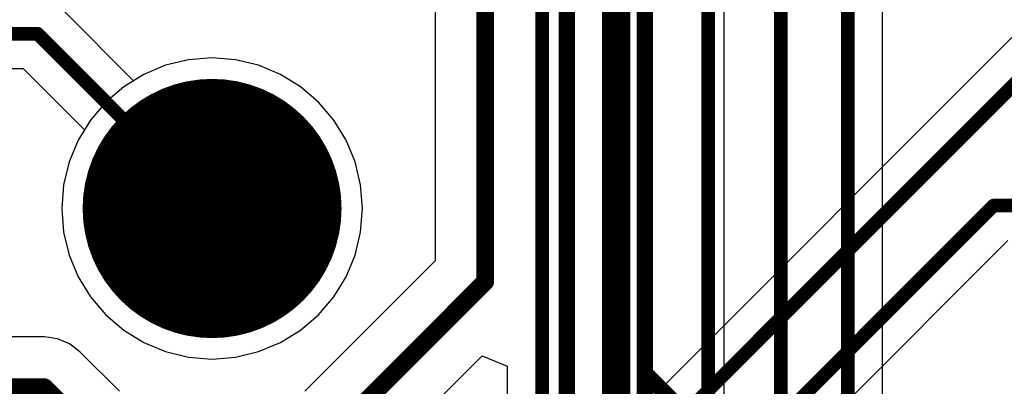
# Model space of a CAD drawing. Header units: millimetres. Extents: x 138 to 555, y 26 to 334.
# Tile 58 of 256: x 344.03 to 351.25, y 74.9 to 77.59. Entities that reach past the tile are written whole.
import ezdxf

# ---------------------------------------------------------------- set-up
doc = ezdxf.new("R2010")
doc.units = ezdxf.units.MM
for name, color, linetype in [('BottomLayer', 5, 'Continuous'), ('BottomSolder', 6, 'Continuous'), ('DrillDrawing', 1, 'Continuous'), ('Mechanical20', 56, 'Continuous'), ('Mechanical27', 56, 'Continuous'), ('MidLayer1', 16, 'Continuous'), ('MidLayer2', 76, 'Continuous'), ('MidLayer3', 90, 'Continuous'), ('MidLayer4', 156, 'Continuous'), ('MultiLayer', 9, 'Continuous'), ('PadHoleLayer', 156, 'Continuous'), ('TopLayer', 1, 'Continuous'), ('TopOverlay', 2, 'Continuous'), ('TopSolder', 216, 'Continuous')]:
    doc.layers.add(name, color=color, linetype=linetype)

# ---------------------------------------------------------------- blocks, each defined once
blk = doc.blocks.new('CON_SAMTEC_TST_117_01_T_D_519')
at = {"layer": 'BottomLayer', "const_width": 0.9}
blk.add_lwpolyline([(-18.23, -1.27, 1), (-17.33, -1.27, 1)], format="xyb", close=True, dxfattribs=at)
at = {"layer": 'BottomSolder', "const_width": 0.95}
blk.add_lwpolyline([(-18.255, -1.27, 1), (-17.305, -1.27, 1)], format="xyb", close=True, dxfattribs=at)
at = {"layer": 'Mechanical20', "const_width": 0.01}
blk.add_lwpolyline([(-25.6, -5.025), (25.6, -5.025)], dxfattribs=at)
at = {"layer": 'Mechanical27', "const_width": 0.01}
for points in [[(-24.8285, -3.8735), (-1.5875, -3.8735)], [(-25.146, -4.191), (-1.5875, -4.191)], [(-25.4, -4.445), (25.4, -4.445)], [(-18.9865, -4.445), (-19.3675, -4.826)]]:
    blk.add_lwpolyline(points, dxfattribs=at)
at = {"layer": 'Mechanical27', "const_width": 0.005}
blk.add_lwpolyline([(-18.989, -4.445, 1), (-18.984, -4.445, 1)], format="xyb", close=True, dxfattribs=at)
at = {"layer": 'MidLayer1', "const_width": 0.9}
blk.add_lwpolyline([(-18.23, -1.27, 1), (-17.33, -1.27, 1)], format="xyb", close=True, dxfattribs=at)
at = {"layer": 'MidLayer2', "const_width": 0.9}
blk.add_lwpolyline([(-18.23, -1.27, 1), (-17.33, -1.27, 1)], format="xyb", close=True, dxfattribs=at)
at = {"layer": 'MidLayer3', "const_width": 0.9}
blk.add_lwpolyline([(-18.23, -1.27, 1), (-17.33, -1.27, 1)], format="xyb", close=True, dxfattribs=at)
at = {"layer": 'MidLayer4', "const_width": 0.9}
blk.add_lwpolyline([(-18.23, -1.27, 1), (-17.33, -1.27, 1)], format="xyb", close=True, dxfattribs=at)
at = {"layer": 'MultiLayer', "const_width": 0.9}
blk.add_lwpolyline([(-18.23, -1.27, 1), (-17.33, -1.27, 1)], format="xyb", close=True, dxfattribs=at)
at = {"layer": 'PadHoleLayer', "const_width": 0.55}
blk.add_lwpolyline([(-18.055, -1.27, 1), (-17.505, -1.27, 1)], format="xyb", close=True, dxfattribs=at)
at = {"layer": 'TopLayer', "const_width": 0.9}
blk.add_lwpolyline([(-18.23, -1.27, 1), (-17.33, -1.27, 1)], format="xyb", close=True, dxfattribs=at)
at = {"layer": 'TopOverlay', "const_width": 0.12}
for points in [[(-24.8285, -3.8735), (-1.5875, -3.8735)], [(-25.146, -4.191), (-1.5875, -4.191)], [(-25.4, -4.445), (25.4, -4.445)], [(-18.9865, -4.445), (-19.3675, -4.826)]]:
    blk.add_lwpolyline(points, dxfattribs=at)
at = {"layer": 'TopOverlay', "const_width": 0.06}
blk.add_lwpolyline([(-19.0165, -4.445, 1), (-18.9565, -4.445, 1)], format="xyb", close=True, dxfattribs=at)
at = {"layer": 'TopSolder', "const_width": 0.95}
blk.add_lwpolyline([(-18.255, -1.27, 1), (-17.305, -1.27, 1)], format="xyb", close=True, dxfattribs=at)

msp = doc.modelspace()

# ---------------------------------------------------------------- linework, layer by layer
at = {"layer": 'BottomLayer'}
for p, q in [((350.3596, 71.0142), (350.3596, 102.5294)), ((347.0769, 84.6769), (347.0769, 75.8194)), ((345.4405, 77.3058), (345.2678, 77.2922)), ((345.6131, 77.2922), (345.4405, 77.3058)), ((345.0995, 77.2518), (344.9395, 77.1855)), ((345.2678, 77.2922), (345.0995, 77.2518)), ((345.7814, 77.2518), (345.6131, 77.2922)), ((345.9414, 77.1855), (345.7814, 77.2518)), ((344.9395, 77.1855), (344.7919, 77.0951)), ((346.089, 77.0951), (345.9414, 77.1855)), ((344.7919, 77.0951), (344.6602, 76.9826)), ((346.2207, 76.9826), (346.089, 77.0951)), ((344.6602, 76.9826), (344.5478, 76.851)), ((346.3331, 76.851), (346.2207, 76.9826)), ((344.5478, 76.851), (344.4573, 76.7033)), ((346.4236, 76.7033), (346.3331, 76.851)), ((344.4573, 76.7033), (344.3911, 76.5434)), ((346.4899, 76.5434), (346.4236, 76.7033)), ((344.3911, 76.5434), (344.3506, 76.375)), ((346.5303, 76.375), (346.4899, 76.5434)), ((344.3506, 76.375), (344.3371, 76.2024)), ((346.5439, 76.2024), (346.5303, 76.375)), ((344.3371, 76.2024), (344.3506, 76.0298)), ((346.5303, 76.0298), (346.5439, 76.2024)), ((344.3506, 76.0298), (344.3911, 75.8614)), ((346.4899, 75.8614), (346.5303, 76.0298)), ((344.3911, 75.8614), (344.4573, 75.7015)), ((346.4236, 75.7015), (346.4899, 75.8614)), ((347.0769, 75.8194), (346.1198, 74.8624)), ((344.4573, 75.7015), (344.5478, 75.5538)), ((346.3331, 75.5538), (346.4236, 75.7015)), ((344.5478, 75.5538), (344.6602, 75.4222)), ((346.2207, 75.4222), (346.3331, 75.5538)), ((344.6602, 75.4222), (344.7919, 75.3097)), ((346.089, 75.3097), (346.2207, 75.4222)), ((344.7919, 75.3097), (344.9395, 75.2193)), ((345.9414, 75.2193), (346.089, 75.3097)), ((344.9395, 75.2193), (345.0995, 75.153)), ((345.7814, 75.153), (345.9414, 75.2193)), ((345.0995, 75.153), (345.2678, 75.1126)), ((345.6131, 75.1126), (345.7814, 75.153)), ((345.2678, 75.1126), (345.4405, 75.099)), ((345.4405, 75.099), (345.6131, 75.1126)), ((346.6405, 74.3417), (347.4216, 75.1229)), ((347.4216, 75.1229), (347.6064, 75.0464)), ((347.6064, 75.0464), (347.6064, 72.5686))]:
    msp.add_line(p, q, dxfattribs=at)
for points, const_width in [([(350.1047, 70.6513), (350.1047, 102.5294)], 0.1), ([(349.6141, 71.3981), (349.6141, 102.0675)], 0.1), ([(349.0796, 72.0829), (349.0796, 101.8617)], 0.1), ([(348.4599, 71.4132), (348.4599, 101.7705)], 0.1), ([(347.8613, 72.1487), (347.8613, 99.5602)], 0.1), ([(347.445, 75.667), (347.445, 93.9468)], 0.13), ([(345.4405, 73.6624), (347.445, 75.667)], 0.13)]:
    msp.add_lwpolyline(points, dxfattribs=dict(at, const_width=const_width))
at = {"layer": 'BottomLayer', "const_width": 0.065}
msp.add_lwpolyline([(347.4125, 75.667, 1), (347.4775, 75.667, 1)], format="xyb", close=True, dxfattribs=at)
msp.add_lwpolyline([(347.4125, 75.667, 1), (347.4775, 75.667, 1)], format="xyb", close=True, dxfattribs=at)
at = {"layer": 'DrillDrawing', "const_width": 0.0508}
for points in [[(345.1865, 76.4564), (345.4405, 76.3294)], [(345.1865, 76.4564), (345.3135, 76.2024)], [(345.4405, 76.3294), (345.6945, 76.4564)], [(345.5675, 76.2024), (345.6945, 76.4564)], [(345.2881, 76.3548), (345.4405, 76.2786)], [(345.2881, 76.3548), (345.3643, 76.2024)], [(345.4405, 76.2786), (345.5929, 76.3548)], [(345.5167, 76.2024), (345.5929, 76.3548)], [(345.1865, 75.9484), (345.3135, 76.2024)], [(345.2881, 76.05), (345.3643, 76.2024)], [(345.5167, 76.2024), (345.5929, 76.05)], [(345.5675, 76.2024), (345.6945, 75.9484)], [(345.2881, 76.05), (345.4405, 76.1262)], [(345.4405, 76.1262), (345.5929, 76.05)], [(345.1865, 75.9484), (345.4405, 76.0754)], [(345.4405, 76.0754), (345.6945, 75.9484)]]:
    msp.add_lwpolyline(points, dxfattribs=at)
at = {"layer": 'DrillDrawing', "const_width": 0.0254}
for points in [[(345.1738, 76.4564, 1), (345.1992, 76.4564, 1)], [(345.1738, 76.4564, 1), (345.1992, 76.4564, 1)], [(345.6818, 76.4564, 1), (345.7072, 76.4564, 1)], [(345.6818, 76.4564, 1), (345.7072, 76.4564, 1)], [(345.2754, 76.3548, 1), (345.3008, 76.3548, 1)], [(345.2754, 76.3548, 1), (345.3008, 76.3548, 1)], [(345.5802, 76.3548, 1), (345.6056, 76.3548, 1)], [(345.5802, 76.3548, 1), (345.6056, 76.3548, 1)], [(345.4278, 76.3294, 1), (345.4532, 76.3294, 1)], [(345.4278, 76.3294, 1), (345.4532, 76.3294, 1)], [(345.4278, 76.2786, 1), (345.4532, 76.2786, 1)], [(345.4278, 76.2786, 1), (345.4532, 76.2786, 1)], [(345.3008, 76.2024, 1), (345.3262, 76.2024, 1)], [(345.3008, 76.2024, 1), (345.3262, 76.2024, 1)], [(345.3516, 76.2024, 1), (345.377, 76.2024, 1)], [(345.3516, 76.2024, 1), (345.377, 76.2024, 1)], [(345.504, 76.2024, 1), (345.5294, 76.2024, 1)], [(345.504, 76.2024, 1), (345.5294, 76.2024, 1)], [(345.5548, 76.2024, 1), (345.5802, 76.2024, 1)], [(345.5548, 76.2024, 1), (345.5802, 76.2024, 1)], [(345.4278, 76.1262, 1), (345.4532, 76.1262, 1)], [(345.4278, 76.1262, 1), (345.4532, 76.1262, 1)], [(345.2754, 76.05, 1), (345.3008, 76.05, 1)], [(345.2754, 76.05, 1), (345.3008, 76.05, 1)], [(345.4278, 76.0754, 1), (345.4532, 76.0754, 1)], [(345.4278, 76.0754, 1), (345.4532, 76.0754, 1)], [(345.5802, 76.05, 1), (345.6056, 76.05, 1)], [(345.5802, 76.05, 1), (345.6056, 76.05, 1)], [(345.1738, 75.9484, 1), (345.1992, 75.9484, 1)], [(345.1738, 75.9484, 1), (345.1992, 75.9484, 1)], [(345.6818, 75.9484, 1), (345.7072, 75.9484, 1)], [(345.6818, 75.9484, 1), (345.7072, 75.9484, 1)]]:
    msp.add_lwpolyline(points, format="xyb", close=True, dxfattribs=at)
at = {"layer": 'MidLayer1'}
for p, q in [((345.4405, 77.3058), (345.2678, 77.2922)), ((345.6131, 77.2922), (345.4405, 77.3058)), ((345.0995, 77.2518), (344.9395, 77.1855)), ((345.2678, 77.2922), (345.0995, 77.2518)), ((345.7814, 77.2518), (345.6131, 77.2922)), ((345.9414, 77.1855), (345.7814, 77.2518)), ((344.9395, 77.1855), (344.7919, 77.0951)), ((346.089, 77.0951), (345.9414, 77.1855)), ((344.7919, 77.0951), (344.6602, 76.9826)), ((346.2207, 76.9826), (346.089, 77.0951)), ((344.6602, 76.9826), (344.5478, 76.851)), ((346.3331, 76.851), (346.2207, 76.9826)), ((344.5478, 76.851), (344.4573, 76.7033)), ((346.4236, 76.7033), (346.3331, 76.851)), ((344.4573, 76.7033), (344.3911, 76.5434)), ((346.4899, 76.5434), (346.4236, 76.7033)), ((344.3911, 76.5434), (344.3506, 76.375)), ((346.5303, 76.375), (346.4899, 76.5434)), ((344.3506, 76.375), (344.3371, 76.2024)), ((346.5439, 76.2024), (346.5303, 76.375)), ((344.3371, 76.2024), (344.3506, 76.0298)), ((346.5303, 76.0298), (346.5439, 76.2024)), ((344.3506, 76.0298), (344.3911, 75.8614)), ((346.4899, 75.8614), (346.5303, 76.0298)), ((344.3911, 75.8614), (344.4573, 75.7015)), ((346.4236, 75.7015), (346.4899, 75.8614)), ((344.4573, 75.7015), (344.5478, 75.5538)), ((346.3331, 75.5538), (346.4236, 75.7015)), ((344.5478, 75.5538), (344.6602, 75.4222)), ((346.2207, 75.4222), (346.3331, 75.5538)), ((344.6602, 75.4222), (344.7919, 75.3097)), ((346.089, 75.3097), (346.2207, 75.4222)), ((344.7919, 75.3097), (344.9395, 75.2193)), ((345.9414, 75.2193), (346.089, 75.3097)), ((344.9395, 75.2193), (345.0995, 75.153)), ((345.7814, 75.153), (345.9414, 75.2193)), ((345.0995, 75.153), (345.2678, 75.1126)), ((345.6131, 75.1126), (345.7814, 75.153)), ((345.2678, 75.1126), (345.4405, 75.099)), ((345.4405, 75.099), (345.6131, 75.1126))]:
    msp.add_line(p, q, dxfattribs=at)
at = {"layer": 'MidLayer2'}
for p, q in [((345.4405, 77.3058), (345.2678, 77.2922)), ((345.6131, 77.2922), (345.4405, 77.3058)), ((345.0995, 77.2518), (344.9395, 77.1855)), ((345.2678, 77.2922), (345.0995, 77.2518)), ((345.7814, 77.2518), (345.6131, 77.2922)), ((345.9414, 77.1855), (345.7814, 77.2518)), ((344.9395, 77.1855), (344.7919, 77.0951)), ((346.089, 77.0951), (345.9414, 77.1855)), ((344.7919, 77.0951), (344.6602, 76.9826)), ((346.2207, 76.9826), (346.089, 77.0951)), ((344.6602, 76.9826), (344.5478, 76.851)), ((346.3331, 76.851), (346.2207, 76.9826)), ((344.5478, 76.851), (344.4573, 76.7033)), ((346.4236, 76.7033), (346.3331, 76.851)), ((344.4573, 76.7033), (344.3911, 76.5434)), ((346.4899, 76.5434), (346.4236, 76.7033)), ((344.3911, 76.5434), (344.3506, 76.375)), ((346.5303, 76.375), (346.4899, 76.5434)), ((344.3506, 76.375), (344.3371, 76.2024)), ((346.5439, 76.2024), (346.5303, 76.375)), ((344.3371, 76.2024), (344.3506, 76.0298)), ((346.5303, 76.0298), (346.5439, 76.2024)), ((344.3506, 76.0298), (344.3911, 75.8614)), ((346.4899, 75.8614), (346.5303, 76.0298)), ((344.3911, 75.8614), (344.4573, 75.7015)), ((346.4236, 75.7015), (346.4899, 75.8614)), ((344.4573, 75.7015), (344.5478, 75.5538)), ((346.3331, 75.5538), (346.4236, 75.7015)), ((344.5478, 75.5538), (344.6602, 75.4222)), ((346.2207, 75.4222), (346.3331, 75.5538)), ((344.6602, 75.4222), (344.7919, 75.3097)), ((346.089, 75.3097), (346.2207, 75.4222)), ((344.7919, 75.3097), (344.9395, 75.2193)), ((345.9414, 75.2193), (346.089, 75.3097)), ((344.9395, 75.2193), (345.0995, 75.153)), ((345.7814, 75.153), (345.9414, 75.2193)), ((345.0995, 75.153), (345.2678, 75.1126)), ((345.6131, 75.1126), (345.7814, 75.153)), ((345.2678, 75.1126), (345.4405, 75.099)), ((345.4405, 75.099), (345.6131, 75.1126))]:
    msp.add_line(p, q, dxfattribs=at)
at = {"layer": 'MidLayer3'}
for p, q in [((345.4405, 77.3058), (345.2678, 77.2922)), ((345.6131, 77.2922), (345.4405, 77.3058)), ((345.0995, 77.2518), (344.9395, 77.1855)), ((345.2678, 77.2922), (345.0995, 77.2518)), ((345.7814, 77.2518), (345.6131, 77.2922)), ((345.9414, 77.1855), (345.7814, 77.2518)), ((344.9395, 77.1855), (344.7919, 77.0951)), ((346.089, 77.0951), (345.9414, 77.1855)), ((344.7919, 77.0951), (344.6602, 76.9826)), ((346.2207, 76.9826), (346.089, 77.0951)), ((344.6602, 76.9826), (344.5478, 76.851)), ((346.3331, 76.851), (346.2207, 76.9826)), ((344.5478, 76.851), (344.4573, 76.7033)), ((346.4236, 76.7033), (346.3331, 76.851)), ((344.4573, 76.7033), (344.3911, 76.5434)), ((346.4899, 76.5434), (346.4236, 76.7033)), ((344.3911, 76.5434), (344.3506, 76.375)), ((346.5303, 76.375), (346.4899, 76.5434)), ((344.3506, 76.375), (344.3371, 76.2024)), ((346.5439, 76.2024), (346.5303, 76.375)), ((344.3371, 76.2024), (344.3506, 76.0298)), ((346.5303, 76.0298), (346.5439, 76.2024)), ((344.3506, 76.0298), (344.3911, 75.8614)), ((346.4899, 75.8614), (346.5303, 76.0298)), ((344.3911, 75.8614), (344.4573, 75.7015)), ((346.4236, 75.7015), (346.4899, 75.8614)), ((344.4573, 75.7015), (344.5478, 75.5538)), ((346.3331, 75.5538), (346.4236, 75.7015)), ((344.5478, 75.5538), (344.6602, 75.4222)), ((346.2207, 75.4222), (346.3331, 75.5538)), ((344.6602, 75.4222), (344.7919, 75.3097)), ((346.089, 75.3097), (346.2207, 75.4222)), ((344.7919, 75.3097), (344.9395, 75.2193)), ((345.9414, 75.2193), (346.089, 75.3097)), ((344.9395, 75.2193), (345.0995, 75.153)), ((345.7814, 75.153), (345.9414, 75.2193)), ((345.0995, 75.153), (345.2678, 75.1126)), ((345.6131, 75.1126), (345.7814, 75.153)), ((345.2678, 75.1126), (345.4405, 75.099)), ((345.4405, 75.099), (345.6131, 75.1126))]:
    msp.add_line(p, q, dxfattribs=at)
at = {"layer": 'MidLayer4'}
for p, q in [((345.4405, 77.3058), (345.2678, 77.2922)), ((345.6131, 77.2922), (345.4405, 77.3058)), ((345.0995, 77.2518), (344.9395, 77.1855)), ((345.2678, 77.2922), (345.0995, 77.2518)), ((345.7814, 77.2518), (345.6131, 77.2922)), ((345.9414, 77.1855), (345.7814, 77.2518)), ((344.9395, 77.1855), (344.7919, 77.0951)), ((346.089, 77.0951), (345.9414, 77.1855)), ((344.7919, 77.0951), (344.6602, 76.9826)), ((346.2207, 76.9826), (346.089, 77.0951)), ((344.6602, 76.9826), (344.5478, 76.851)), ((346.3331, 76.851), (346.2207, 76.9826)), ((344.5478, 76.851), (344.4573, 76.7033)), ((346.4236, 76.7033), (346.3331, 76.851)), ((344.4573, 76.7033), (344.3911, 76.5434)), ((346.4899, 76.5434), (346.4236, 76.7033)), ((344.3911, 76.5434), (344.3506, 76.375)), ((346.5303, 76.375), (346.4899, 76.5434)), ((344.3506, 76.375), (344.3371, 76.2024)), ((346.5439, 76.2024), (346.5303, 76.375)), ((344.3371, 76.2024), (344.3506, 76.0298)), ((346.5303, 76.0298), (346.5439, 76.2024)), ((344.3506, 76.0298), (344.3911, 75.8614)), ((346.4899, 75.8614), (346.5303, 76.0298)), ((344.3911, 75.8614), (344.4573, 75.7015)), ((346.4236, 75.7015), (346.4899, 75.8614)), ((344.4573, 75.7015), (344.5478, 75.5538)), ((346.3331, 75.5538), (346.4236, 75.7015)), ((344.5478, 75.5538), (344.6602, 75.4222)), ((346.2207, 75.4222), (346.3331, 75.5538)), ((344.6602, 75.4222), (344.7919, 75.3097)), ((346.089, 75.3097), (346.2207, 75.4222)), ((344.7919, 75.3097), (344.9395, 75.2193)), ((345.9414, 75.2193), (346.089, 75.3097)), ((344.9395, 75.2193), (345.0995, 75.153)), ((345.7814, 75.153), (345.9414, 75.2193)), ((345.0995, 75.153), (345.2678, 75.1126)), ((345.6131, 75.1126), (345.7814, 75.153)), ((345.2678, 75.1126), (345.4405, 75.099)), ((345.4405, 75.099), (345.6131, 75.1126))]:
    msp.add_line(p, q, dxfattribs=at)
at = {"layer": 'TopLayer'}
for p, q in [((344.864, 77.1393), (344.3397, 77.6636)), ((351.5042, 77.6526), (346.8252, 72.9737)), ((345.4405, 77.3058), (345.2678, 77.2922)), ((345.6131, 77.2922), (345.4405, 77.3058)), ((343.6184, 77.2284), (344.0539, 77.2284)), ((344.0539, 77.2284), (344.5036, 76.7788)), ((345.0995, 77.2518), (344.9395, 77.1855)), ((345.2678, 77.2922), (345.0995, 77.2518)), ((345.7814, 77.2518), (345.6131, 77.2922)), ((345.9414, 77.1855), (345.7814, 77.2518)), ((344.9395, 77.1855), (344.864, 77.1393)), ((346.089, 77.0951), (345.9414, 77.1855)), ((346.2207, 76.9826), (346.089, 77.0951)), ((346.3331, 76.851), (346.2207, 76.9826)), ((346.4236, 76.7033), (346.3331, 76.851)), ((344.5036, 76.7788), (344.4573, 76.7033)), ((344.4573, 76.7033), (344.3911, 76.5434)), ((346.4899, 76.5434), (346.4236, 76.7033)), ((344.3911, 76.5434), (344.3506, 76.375)), ((346.5303, 76.375), (346.4899, 76.5434)), ((344.3506, 76.375), (344.3371, 76.2024)), ((346.5439, 76.2024), (346.5303, 76.375)), ((344.3371, 76.2024), (344.3506, 76.0298)), ((346.5303, 76.0298), (346.5439, 76.2024)), ((344.3506, 76.0298), (344.3911, 75.8614)), ((346.4899, 75.8614), (346.5303, 76.0298)), ((348.1097, 72.7986), (351.2799, 75.9688)), ((344.3911, 75.8614), (344.4573, 75.7015)), ((346.4236, 75.7015), (346.4899, 75.8614)), ((344.4573, 75.7015), (344.5478, 75.5538)), ((346.3331, 75.5538), (346.4236, 75.7015)), ((344.5478, 75.5538), (344.6602, 75.4222)), ((346.2207, 75.4222), (346.3331, 75.5538)), ((344.6602, 75.4222), (344.7919, 75.3097)), ((346.089, 75.3097), (346.2207, 75.4222)), ((344.7919, 75.3097), (344.9395, 75.2193)), ((345.9414, 75.2193), (346.089, 75.3097)), ((344.2104, 75.2606), (343.7225, 75.2606)), ((344.3056, 75.2481), (344.2104, 75.2606)), ((344.3944, 75.2113), (344.3056, 75.2481)), ((344.4707, 75.1528), (344.3944, 75.2113)), ((344.9395, 75.2193), (345.0995, 75.153)), ((345.7814, 75.153), (345.9414, 75.2193)), ((344.7611, 74.8624), (344.4707, 75.1528)), ((345.0995, 75.153), (345.2678, 75.1126)), ((345.6131, 75.1126), (345.7814, 75.153)), ((345.2678, 75.1126), (345.4405, 75.099)), ((345.4405, 75.099), (345.6131, 75.1126))]:
    msp.add_line(p, q, dxfattribs=at)
for points, const_width in [([(322.9214, 77.4833), (344.1595, 77.4833)], 0.1), ([(344.1595, 77.4833), (345.4405, 76.2024)], 0.1), ([(346.6451, 72.4331), (351.6844, 77.4724)], 0.1), ([(345.4405, 76.2024), (345.4455, 76.2074)], 0.1), ([(347.0285, 72.0779), (351.1743, 76.2237)], 0.1), ([(351.1743, 76.2237), (356.6739, 76.2237)], 0.1), ([(337.8003, 74.8925), (344.2104, 74.8925)], 0.13), ([(344.2104, 74.8925), (345.4405, 73.6624)], 0.13)]:
    msp.add_lwpolyline(points, dxfattribs=dict(at, const_width=const_width))
for points, const_width in [([(344.1345, 77.4833, 1), (344.1845, 77.4833, 1)], 0.05), ([(344.1345, 77.4833, 1), (344.1845, 77.4833, 1)], 0.05), ([(345.4155, 76.2024, 1), (345.4655, 76.2024, 1)], 0.05), ([(345.4155, 76.2024, 1), (345.4655, 76.2024, 1)], 0.05), ([(345.4205, 76.2074, 1), (345.4705, 76.2074, 1)], 0.05), ([(351.1493, 76.2237, 1), (351.1993, 76.2237, 1)], 0.05), ([(351.1493, 76.2237, 1), (351.1993, 76.2237, 1)], 0.05), ([(344.1779, 74.8925, 1), (344.2428, 74.8925, 1)], 0.065), ([(344.1779, 74.8925, 1), (344.2428, 74.8925, 1)], 0.065)]:
    msp.add_lwpolyline(points, format="xyb", close=True, dxfattribs=dict(at, const_width=const_width))

# ---------------------------------------------------------------- block references
at = {"rotation": 90}
msp.add_blockref('CON_SAMTEC_TST_117_01_T_D_519', (344.1705, 93.9824), dxfattribs=at)

doc.saveas('drawing.dxf')
